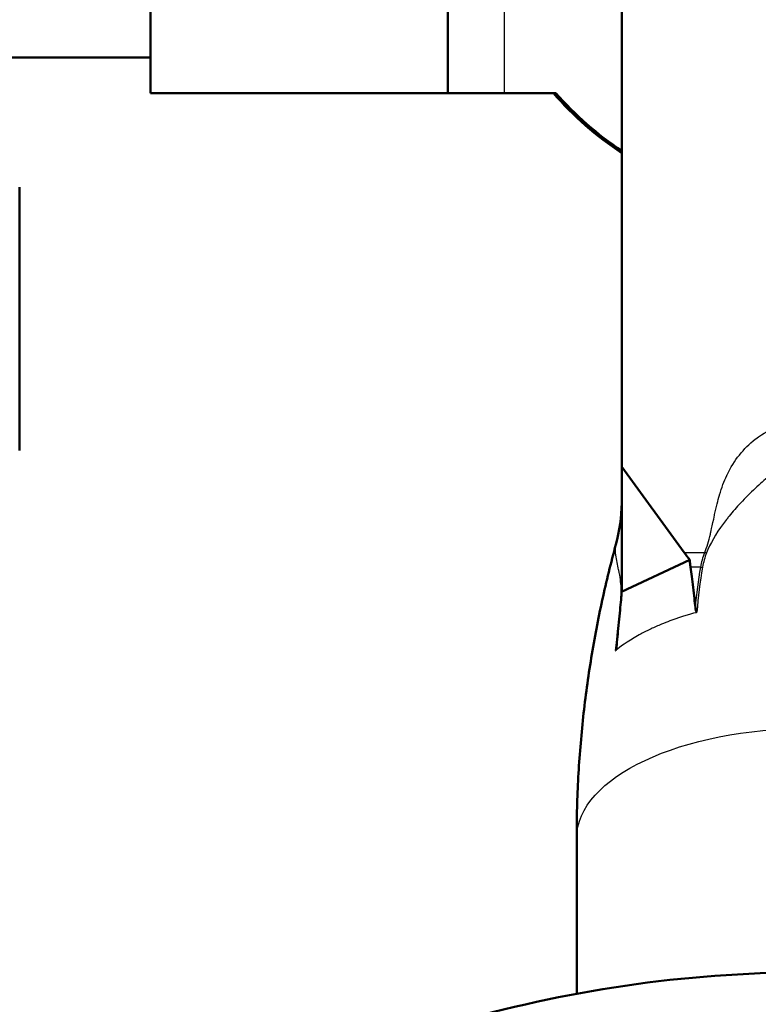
# Model space of a CAD drawing. Header units: millimetres. Extents: x 247 to 1050, y 34 to 1073.
# Tile 51 of 60: x 314 to 334, y 793 to 819. Entities that reach past the tile are written whole.
import ezdxf

# ---------------------------------------------------------------- set-up
doc = ezdxf.new("R2010")
doc.units = ezdxf.units.MM
doc.header["$LTSCALE"] = 0.75
doc.layers.add('Visible', color=7, linetype='Continuous', lineweight=50)
doc.layers.add('Visible Narrow', color=7, linetype='Continuous', lineweight=25)

msp = doc.modelspace()

# ---------------------------------------------------------------- linework, layer by layer
at = {"layer": 'Visible', "extrusion": (-1e-16, -1, 2.967e-13)}
for p, q in [((330.177, 807.567, 165.898), (330.177, 994.134, 66.699)), ((317.652, 818.441, -111.598), (312.652, 818.441, -111.598)), ((325.552, 817.491, -110.825), (317.652, 817.491, -110.825)), ((328.425, 817.491, -195.498), (327.052, 817.491, -195.498)), ((330.177, 804.518, 165.646), (330.177, 807.567, 165.898)), ((330.177, 807.567, 165.898), (331.832, 805.295, 167.106)), ((330.172, 804.247, 165.619), (331.983, 805.097, 167.217)), ((328.977, 793.577, 167.674), (328.977, 797.714, 165.474))]:
    msp.add_line(p, q, dxfattribs=at)
at = {"layer": 'Visible', "extrusion": (-1, 1e-16, 0)}
msp.add_arc((-823.441, -111.598, -317.652), 6, 7.402, 172.598, dxfattribs=at)
at = {"layer": 'Visible', "extrusion": (1, -1e-16, 0)}
for centre, radius, start, end in [((823.441, -111.598, 325.552), 6, 7.402, 172.598), ((811.497, -126.886, 314.177), 3.5, 0, 180)]:
    msp.add_arc(centre, radius, start, end, dxfattribs=at)
at = {"layer": 'Visible', "extrusion": (1e-16, 1, -2.967e-13)}
msp.add_arc((-327.052, -193.998, 817.491), 1.5, 270, 0, dxfattribs=at)
at = {"layer": 'Visible'}
for centre, radius, start, end in [((335.177, 823.441, -219.698), 9.05, 221.1063, 236.4623), ((335.177, 823.441, -195.498), 9, 221.3847, 236.251)]:
    msp.add_arc(centre, radius, start, end, dxfattribs=at)
at = {"layer": 'Visible', "extrusion": (0.643721, 0.063173, -0.762649)}
for centre, major_axis, start_param, end_param in [((336.832, 807.642, 171.521), (5.944, -0.413, 4.983), 2.52483, 2.570255), ((325.177, 802.171, 161.231), (4.206, 5.178, 3.979), 0.571337, 0.616763)]:
    msp.add_ellipse(centre, major_axis=major_axis, ratio=0.643721, start_param=start_param, end_param=end_param, dxfattribs=at)
at = {"layer": 'Visible'}
for points, knots in [([(330.018, 805.503, 162.082), (330.116, 805.859, 161.987), (330.169, 806.237, 161.922), (330.177, 806.642, 161.853), (330.177, 806.67, 161.848), (330.177, 806.699, 161.843), (330.177, 806.7, 161.843), (330.177, 806.701, 161.843), (330.177, 806.702, 161.842), (330.177, 806.703, 161.842), (330.177, 806.703, 161.842), (330.177, 806.703, 161.842)], [0, 0, 0, 0, 0.1144133, 0.1144133, 0.1230818, 0.1230818, 0.123285, 0.123285, 0.1234622, 0.1234622, 0.1234844, 0.1234844, 0.1234844, 0.1234844]), ([(328.977, 797.714, 165.474), (328.977, 798.253, 165.247), (328.992, 798.792, 165.02), (329.05, 799.865, 164.567), (329.094, 800.398, 164.34), (329.209, 801.457, 163.887), (329.281, 801.981, 163.661), (329.45, 803.016, 163.209), (329.547, 803.526, 162.983), (329.766, 804.529, 162.532), (329.887, 805.022, 162.306), (330.019, 805.504, 162.081)], [3.1415927, 3.1415927, 3.1415927, 3.1415927, 3.1670954, 3.1670954, 3.1925982, 3.1925982, 3.2181009, 3.2181009, 3.2436037, 3.2436037, 3.2691064, 3.2691064, 3.2691064, 3.2691064]), ([(331.983, 805.097, 167.217), (331.985, 805.064, 167.236), (331.987, 805.032, 167.256), (331.994, 804.968, 167.296), (331.997, 804.936, 167.316), (332.001, 804.904, 167.337)], [-0.02295774, -0.02295774, -0.02295774, -0.02295774, -0.01159733, -0.01159733, -0.00021673, -0.00021673, -0.00021673, -0.00021673]), ([(330.157, 804.039, 165.709), (330.16, 804.074, 165.695), (330.163, 804.109, 165.68), (330.168, 804.178, 165.65), (330.171, 804.213, 165.635), (330.172, 804.247, 165.619)], [-0.02312705, -0.02312705, -0.02312705, -0.02312705, -0.01173899, -0.01173899, -0.00037113, -0.00037113, -0.00037113, -0.00037113]), ([(332.172, 803.704, 168.138), (332.172, 803.704, 168.138), (332.171, 803.704, 168.138), (332.17, 803.704, 168.137), (332.169, 803.704, 168.136), (332.167, 803.705, 168.135), (332.166, 803.706, 168.133), (332.162, 803.709, 168.129), (332.16, 803.713, 168.125), (332.152, 803.728, 168.111), (332.148, 803.745, 168.098), (332.14, 803.782, 168.072), (332.136, 803.806, 168.056), (332.133, 803.829, 168.041)], [-0.01713599, -0.01713599, -0.01713599, -0.01713599, -0.01683559, -0.01683559, -0.01651522, -0.01651522, -0.01576427, -0.01576427, -0.01377627, -0.01377627, -0.00806132, -0.00806132, -0.00001495, -0.00001495, -0.00001495, -0.00001495]), ([(330.04, 802.846, 166.193), (330.038, 802.821, 166.203), (330.035, 802.793, 166.214), (330.029, 802.75, 166.228), (330.026, 802.73, 166.234), (330.021, 802.708, 166.236), (330.019, 802.703, 166.237), (330.017, 802.697, 166.236), (330.016, 802.695, 166.235), (330.015, 802.693, 166.234), (330.014, 802.692, 166.234), (330.013, 802.691, 166.233), (330.013, 802.691, 166.232), (330.013, 802.691, 166.232)], [-0.01270456, -0.01270456, -0.01270456, -0.01270456, -0.00672459, -0.00672459, -0.00249008, -0.00249008, -0.00101687, -0.00101687, -0.00046024, -0.00046024, -0.00022273, -0.00022273, 0, 0, 0, 0]), ([(305.177, 767.751, 246.11), (305.177, 770.55, 244.642), (305.688, 773.349, 243.174), (307.677, 778.668, 240.377), (309.158, 781.187, 239.05), (312.945, 785.699, 236.665), (315.257, 787.689, 235.61), (320.48, 790.936, 233.884), (323.394, 792.189, 233.216), (329.528, 793.827, 232.342), (332.748, 794.21, 232.138), (339.164, 794.064, 232.216), (342.36, 793.534, 232.499), (348.401, 791.613, 233.523), (351.245, 790.223, 234.264), (356.287, 786.72, 236.124), (358.487, 784.611, 237.241), (362.009, 779.892, 239.733), (363.336, 777.286, 241.105), (364.835, 772.342, 243.702), (365.177, 770.046, 244.906), (365.177, 767.751, 246.11)], [3.141593, 3.141593, 3.141593, 3.141593, 3.457632, 3.457632, 3.774841, 3.774841, 4.094433, 4.094433, 4.415952, 4.415952, 4.738445, 4.738445, 5.061183, 5.061183, 5.383574, 5.383574, 5.704841, 5.704841, 6.02402, 6.02402, 6.283185, 6.283185, 6.283185, 6.283185])]:
    msp.add_open_spline(points, degree=3, knots=knots, dxfattribs=at)
at = {"layer": 'Visible', "extrusion": (-1.66474e-11, -0.547563, -0.836765)}
msp.add_open_spline([(332.001, 804.904, 167.337), (332.022, 804.744, 167.442), (332.044, 804.569, 167.556), (332.095, 804.159, 167.825), (332.115, 803.985, 167.939), (332.133, 803.831, 168.039)], degree=3, knots=[0.0002366, 0.0002366, 0.0002366, 0.0002366, 0.0582254, 0.0582254, 0.1176013, 0.1176013, 0.1176013, 0.1176013], dxfattribs=at)
at = {"layer": 'Visible', "extrusion": (-0.995884, 0.080023, -0.042549)}
msp.add_open_spline([(330.041, 802.849, 166.192), (330.057, 803.019, 166.122), (330.076, 803.211, 166.042), (330.121, 803.666, 165.858), (330.139, 803.86, 165.781), (330.157, 804.039, 165.709)], degree=3, knots=[0.0003966, 0.0003966, 0.0003966, 0.0003966, 0.0557761, 0.0557761, 0.109862, 0.109862, 0.109862, 0.109862], dxfattribs=at)
at = {"layer": 'Visible', "extrusion": (-0.999871, -0.016053, 0)}
msp.add_open_spline([(332.133, 803.831, 168.039), (332.133, 803.83, 168.04), (332.133, 803.83, 168.04), (332.133, 803.829, 168.041)], degree=3, dxfattribs=at)
at = {"layer": 'Visible', "extrusion": (-0.994804, 0.101806, 0)}
msp.add_open_spline([(330.041, 802.849, 166.192), (330.041, 802.848, 166.192), (330.04, 802.847, 166.193), (330.04, 802.846, 166.193)], degree=3, dxfattribs=at)
at = {"layer": 'Visible Narrow', "extrusion": (-1e-16, -1, 2.967e-13)}
for p, q in [((327.052, 819.941, -195.498), (327.052, 817.491, -195.498)), ((331.832, 805.295, 167.106), (332.382, 805.295, 167.106)), ((332.274, 804.904, 167.337), (332.001, 804.904, 167.337)), ((332.172, 803.705, 168.138), (332.172, 803.704, 168.138)), ((330.013, 802.691, 166.232), (330.013, 802.691, 166.231))]:
    msp.add_line(p, q, dxfattribs=at)
at = {"layer": 'Visible Narrow', "extrusion": (-0.32383, -0.83537, 0.444174)}
msp.add_arc((18.828, 536.687, -706.131), 0.1, 279.7696, 309.8526, dxfattribs=at)
at = {"layer": 'Visible Narrow', "extrusion": (-0.145258, -0.82789, 0.541755)}
msp.add_arc((188.165, 601.362, -623.982), 0.1, 275.4299, 304.96, dxfattribs=at)
at = {"layer": 'Visible Narrow', "extrusion": (2.06449e-11, 0.683341, -0.730099)}
msp.add_arc((-330.077, 700.05, 429.001), 0.1, 199.527, 210.083, dxfattribs=at)
at = {"layer": 'Visible Narrow', "extrusion": (-1.2e-15, 0.882948, -0.469472)}
msp.add_arc((-335.177, 520.609, 626.655), 6.2, 0, 180, dxfattribs=at)
at = {"layer": 'Visible Narrow', "extrusion": (-6.90298e-09, -0.547563, -0.836765)}
msp.add_ellipse((349.255, 800.043, 170.518), major_axis=(10.94, -13.34, 8.729), ratio=0.83027, start_param=2.337961, end_param=2.410833, dxfattribs=at)
at = {"layer": 'Visible Narrow', "extrusion": (0.006207, 0.547274, 0.83693)}
msp.add_ellipse((352.659, 798.888, 171.136), major_axis=(16.185, -13.239, 8.537), ratio=0.801446, start_param=3.667758, end_param=3.741834, dxfattribs=at)
at = {"layer": 'Visible Narrow', "extrusion": (-0.995895, 0.076815, -0.047874)}
msp.add_ellipse((329.628, 788.111, 150.835), major_axis=(1.323, 21.432, 6.856), ratio=0.801849, start_param=-0.602729, end_param=-0.535839, dxfattribs=at)
at = {"layer": 'Visible Narrow', "extrusion": (0, 0.469472, 0.882948)}
msp.add_open_spline([(332.382, 805.295, 167.106), (332.435, 805.432, 167.033), (332.485, 805.595, 166.947), (332.531, 805.785, 166.845), (332.531, 805.788, 166.844), (332.538, 805.816, 166.829), (332.575, 805.983, 166.74), (332.642, 806.293, 166.576), (332.643, 806.299, 166.572), (332.688, 806.504, 166.463), (332.73, 806.675, 166.372), (332.773, 806.819, 166.296), (332.773, 806.822, 166.294), (332.831, 807.014, 166.192), (332.895, 807.184, 166.102), (332.97, 807.343, 166.017), (332.971, 807.347, 166.015), (333.16, 807.742, 165.805), (333.41, 808.058, 165.637), (333.727, 808.304, 165.506), (333.731, 808.307, 165.505), (333.929, 808.457, 165.425), (334.136, 808.571, 165.364), (334.366, 808.656, 165.319), (334.372, 808.658, 165.318), (334.645, 808.756, 165.266), (334.92, 808.802, 165.241), (335.46, 808.798, 165.243), (335.714, 808.754, 165.267), (335.978, 808.662, 165.316), (335.996, 808.656, 165.319), (336.233, 808.567, 165.366), (336.44, 808.453, 165.427), (336.635, 808.303, 165.506), (336.642, 808.298, 165.509), (336.961, 808.049, 165.642), (337.209, 807.735, 165.809), (337.393, 807.345, 166.016), (337.396, 807.337, 166.02), (337.468, 807.182, 166.103), (337.53, 807.015, 166.192), (337.586, 806.826, 166.292), (337.588, 806.818, 166.296), (337.629, 806.676, 166.372), (337.671, 806.506, 166.462), (337.715, 806.3, 166.572), (337.715, 806.298, 166.573), (337.778, 805.999, 166.732), (337.815, 805.83, 166.822), (337.825, 805.785, 166.845), (337.825, 805.786, 166.845), (337.87, 805.596, 166.946), (337.919, 805.432, 167.033), (337.973, 805.295, 167.106)], degree=3, knots=[0, 0, 0, 0, 0.062012, 0.062012, 0.0625, 0.0625, 0.124023, 0.124023, 0.125, 0.125, 0.185547, 0.185547, 0.1875, 0.1875, 0.248047, 0.248047, 0.25, 0.25, 0.373047, 0.373047, 0.375, 0.375, 0.435547, 0.435547, 0.4375, 0.4375, 0.5, 0.5, 0.558594, 0.558594, 0.5625, 0.5625, 0.623047, 0.623047, 0.625, 0.625, 0.748047, 0.748047, 0.75, 0.75, 0.810547, 0.810547, 0.8125, 0.8125, 0.874023, 0.874023, 0.875, 0.875, 0.937012, 0.937012, 0.9375, 0.9375, 1, 1, 1, 1], dxfattribs=at)
at = {"layer": 'Visible Narrow'}
for points, knots in [([(335.177, 807.813, 165.931), (335.107, 807.813, 165.931), (335.036, 807.806, 165.935), (334.965, 807.792, 165.944), (334.929, 807.785, 165.948), (334.893, 807.777, 165.954), (334.857, 807.766, 165.961), (334.839, 807.761, 165.964), (334.821, 807.755, 165.967), (334.803, 807.749, 165.971), (334.788, 807.743, 165.974), (334.772, 807.738, 165.978), (334.758, 807.732, 165.981), (334.689, 807.706, 165.997), (334.629, 807.678, 166.014), (334.562, 807.643, 166.036), (334.514, 807.617, 166.051), (334.465, 807.588, 166.068), (334.415, 807.556, 166.087), (334.401, 807.547, 166.092), (334.385, 807.536, 166.098), (334.372, 807.528, 166.103), (334.313, 807.489, 166.126), (334.265, 807.455, 166.145), (334.209, 807.413, 166.168), (334.154, 807.372, 166.191), (334.097, 807.328, 166.215), (334.039, 807.279, 166.24), (333.98, 807.231, 166.266), (333.92, 807.179, 166.293), (333.859, 807.123, 166.321), (333.798, 807.069, 166.348), (333.738, 807.012, 166.375), (333.672, 806.95, 166.405), (333.537, 806.82, 166.466), (333.41, 806.69, 166.522), (333.294, 806.563, 166.575), (333.186, 806.445, 166.624), (333.087, 806.33, 166.67), (332.997, 806.218, 166.715), (332.992, 806.211, 166.717), (332.987, 806.206, 166.72), (332.981, 806.198, 166.723), (332.948, 806.156, 166.739), (332.909, 806.107, 166.759), (332.876, 806.062, 166.777), (332.667, 805.781, 166.889), (332.52, 805.521, 167), (332.43, 805.287, 167.126)], [0.5016007, 0.5016007, 0.5016007, 0.5016007, 0.5327507, 0.5327507, 0.5327507, 0.5483257, 0.5483257, 0.5483257, 0.5561131, 0.5561131, 0.5561131, 0.562563, 0.562563, 0.562563, 0.5950506, 0.5950506, 0.5950506, 0.6184131, 0.6184131, 0.6184131, 0.6250776, 0.6250776, 0.6250776, 0.6572472, 0.6572472, 0.6572472, 0.6885005, 0.6885005, 0.6885005, 0.7196504, 0.7196504, 0.7196504, 0.749998, 0.749998, 0.749998, 0.8131003, 0.8131003, 0.8131003, 0.8715064, 0.8715064, 0.8715064, 0.8749799, 0.8749799, 0.8749799, 0.8922705, 0.8922705, 0.8922705, 1, 1, 1, 1]), ([(330.164, 804.223, 165.125), (330.164, 804.389, 164.949), (330.146, 804.545, 164.728), (330.12, 804.692, 164.462), (330.116, 804.716, 164.417), (330.111, 804.74, 164.372), (330.106, 804.764, 164.325), (330.104, 804.776, 164.302), (330.102, 804.788, 164.278), (330.099, 804.8, 164.254), (330.098, 804.806, 164.242), (330.097, 804.812, 164.23), (330.096, 804.817, 164.217), (330.095, 804.82, 164.211), (330.094, 804.823, 164.205), (330.094, 804.826, 164.199), (330.093, 804.829, 164.193), (330.092, 804.833, 164.185), (330.092, 804.835, 164.181), (330.078, 804.902, 164.039), (330.063, 804.967, 163.887), (330.05, 805.031, 163.723), (330.037, 805.096, 163.56), (330.026, 805.159, 163.388), (330.019, 805.222, 163.201), (330.007, 805.316, 162.921), (330.007, 805.387, 162.678), (330.01, 805.435, 162.472), (330.01, 805.443, 162.438), (330.011, 805.45, 162.405), (330.011, 805.457, 162.372), (330.012, 805.46, 162.356), (330.012, 805.464, 162.34), (330.012, 805.466, 162.325), (330.013, 805.468, 162.317), (330.013, 805.469, 162.309), (330.013, 805.471, 162.301), (330.013, 805.472, 162.298), (330.013, 805.472, 162.294), (330.013, 805.473, 162.29), (330.013, 805.474, 162.286), (330.013, 805.474, 162.284), (330.013, 805.475, 162.278), (330.015, 805.487, 162.21), (330.017, 805.496, 162.144), (330.018, 805.502, 162.082)], [0, 0, 0, 0, 0.09375, 0.09375, 0.09375, 0.109375, 0.109375, 0.109375, 0.1171875, 0.1171875, 0.1171875, 0.1210938, 0.1210938, 0.1210938, 0.1230469, 0.1230469, 0.1230469, 0.125, 0.125, 0.125, 0.1875, 0.1875, 0.1875, 0.25, 0.25, 0.25, 0.34375, 0.34375, 0.34375, 0.359375, 0.359375, 0.359375, 0.3671875, 0.3671875, 0.3671875, 0.3710938, 0.3710938, 0.3710938, 0.3730469, 0.3730469, 0.3730469, 0.375, 0.375, 0.375, 0.4001974, 0.4001974, 0.4001974, 0.4001974]), ([(332.172, 803.704, 168.138), (332.096, 803.687, 168.097), (331.807, 803.606, 167.952), (331.38, 803.447, 167.652), (331.306, 803.418, 167.598), (331.136, 803.348, 167.465), (331.042, 803.306, 167.388), (330.863, 803.222, 167.23), (330.775, 803.178, 167.146), (330.625, 803.098, 166.996), (330.563, 803.063, 166.931), (330.223, 802.863, 166.554), (330.058, 802.73, 166.297), (330.013, 802.691, 166.232)], [-0.08008392, -0.08008392, -0.08008392, -0.08008392, -0.05348717, -0.05348717, -0.04776115, -0.04776115, -0.04004246, -0.04004246, -0.03232377, -0.03232377, -0.02659775, -0.02659775, -0.000001, -0.000001, -0.000001, -0.000001])]:
    msp.add_open_spline(points, degree=3, knots=knots, dxfattribs=at)
for points in [[(332.274, 804.904, 167.337), (332.296, 805.034, 167.252), (332.333, 805.164, 167.176), (332.382, 805.295, 167.106)], [(332.43, 805.287, 167.126), (332.381, 805.159, 167.194), (332.345, 805.032, 167.269), (332.323, 804.906, 167.352)], [(330.158, 804.055, 165.288), (330.162, 804.113, 165.236), (330.164, 804.169, 165.182), (330.164, 804.223, 165.125)]]:
    msp.add_open_spline(points, degree=3, dxfattribs=at)

doc.saveas('drawing.dxf')
